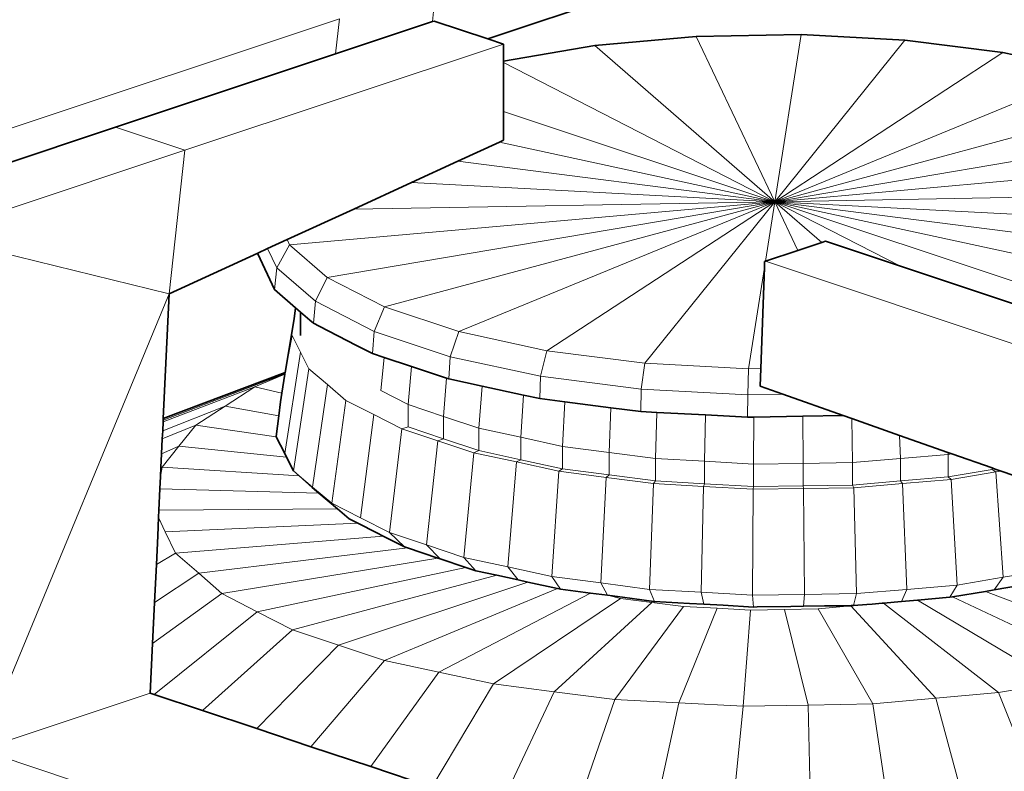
# Model space of a CAD drawing. Header units: inches. Extents: x 0 to 12.9, y 0 to 8.3.
# Tile 31 of 52: x 6.875 to 7.151, y 2.87 to 3.081. Entities that reach past the tile are written whole.
import ezdxf

# ---------------------------------------------------------------- set-up
doc = ezdxf.new("R2010")
doc.units = ezdxf.units.IN
doc.header["$MEASUREMENT"] = 0
doc.layers.add('Default', color=7, linetype='Continuous')

# ---------------------------------------------------------------- blocks, each defined once
blk = doc.blocks.new('MODEL_3')
at = {"lineweight": 0}
for p, q in [((7.00654, 3.07565), (7.1029, 3.10777)), ((7.1029, 3.10777), (7.00654, 3.07565)), ((6.99103, 3.08047), (6.99208, 3.09031)), ((6.99208, 3.09031), (6.99103, 3.08047)), ((6.85072, 3.04319), (6.96496, 3.08127)), ((6.96496, 3.08127), (6.85072, 3.04319)), ((6.96391, 3.07143), (6.96496, 3.08127)), ((6.96496, 3.08127), (6.96391, 3.07143)), ((6.99103, 3.08047), (6.96391, 3.07143)), ((6.96391, 3.07143), (6.99103, 3.08047)), ((6.99156, 3.08065), (6.99103, 3.08047)), ((6.99103, 3.08047), (6.99156, 3.08065)), ((7.00654, 3.07565), (6.99156, 3.08065)), ((6.99156, 3.08065), (7.00654, 3.07565)), ((7.01098, 3.07418), (7.00654, 3.07565)), ((7.00654, 3.07565), (7.01098, 3.07418)), ((7.03656, 3.07378), (7.065, 3.07632)), ((7.065, 3.07632), (7.03656, 3.07378)), ((7.065, 3.07632), (7.09439, 3.07683)), ((7.09439, 3.07683), (7.065, 3.07632)), ((7.08702, 3.02996), (7.065, 3.07632)), ((7.065, 3.07632), (7.08702, 3.02996)), ((7.08702, 3.02996), (7.09439, 3.07683)), ((7.09439, 3.07683), (7.08702, 3.02996)), ((7.09439, 3.07683), (7.12346, 3.07529)), ((7.12346, 3.07529), (7.09439, 3.07683)), ((7.01098, 3.07418), (6.92159, 3.04438)), ((6.92159, 3.04438), (7.01098, 3.07418)), ((7.01098, 3.06943), (7.01098, 3.07418)), ((7.01098, 3.07418), (7.01098, 3.06943)), ((7.01098, 3.06943), (7.03656, 3.07378)), ((7.03656, 3.07378), (7.01098, 3.06943)), ((7.08702, 3.02996), (7.03656, 3.07378)), ((7.03656, 3.07378), (7.08702, 3.02996)), ((7.08702, 3.02996), (7.12346, 3.07529)), ((7.12346, 3.07529), (7.08702, 3.02996)), ((7.12346, 3.07529), (7.15095, 3.07178)), ((7.15095, 3.07178), (7.12346, 3.07529)), ((6.96391, 3.07143), (6.90218, 3.05085)), ((6.90218, 3.05085), (6.96391, 3.07143)), ((7.08702, 3.02996), (7.15095, 3.07178)), ((7.15095, 3.07178), (7.08702, 3.02996)), ((7.15095, 3.07178), (7.1592, 3.06999)), ((7.1592, 3.06999), (7.15095, 3.07178)), ((7.01098, 3.06899), (7.01098, 3.06943)), ((7.01098, 3.06943), (7.01098, 3.06899)), ((7.08702, 3.02996), (7.01098, 3.06899)), ((7.01098, 3.06899), (7.08702, 3.02996)), ((7.01098, 3.05531), (7.01098, 3.06899)), ((7.01098, 3.06899), (7.01098, 3.05531)), ((7.08702, 3.02996), (7.15909, 3.05962)), ((7.15909, 3.05962), (7.08702, 3.02996)), ((7.08702, 3.02996), (7.01098, 3.05531)), ((7.01098, 3.05531), (7.08702, 3.02996)), ((7.01098, 3.0472), (7.01098, 3.05531)), ((7.01098, 3.05531), (7.01098, 3.0472)), ((6.90218, 3.05085), (6.84968, 3.03335)), ((6.84968, 3.03335), (6.90218, 3.05085)), ((6.90218, 3.05085), (6.92159, 3.04438)), ((6.92159, 3.04438), (6.90218, 3.05085)), ((7.08702, 3.02996), (7.15897, 3.04939)), ((7.15897, 3.04939), (7.08702, 3.02996)), ((6.9982, 3.04133), (7.00983, 3.04667)), ((7.00983, 3.04667), (6.9982, 3.04133)), ((7.00983, 3.04667), (7.01098, 3.0472)), ((7.01098, 3.0472), (7.00983, 3.04667)), ((7.08702, 3.02996), (7.00983, 3.04667)), ((7.00983, 3.04667), (7.08702, 3.02996)), ((6.92159, 3.04438), (6.85007, 3.02054)), ((6.85007, 3.02054), (6.92159, 3.04438)), ((6.91725, 3.00412), (6.92159, 3.04438)), ((6.92159, 3.04438), (6.91725, 3.00412)), ((7.08702, 3.02996), (7.15995, 3.04235)), ((7.15995, 3.04235), (7.08702, 3.02996)), ((6.98517, 3.03534), (6.9982, 3.04133)), ((6.9982, 3.04133), (6.98517, 3.03534)), ((7.08702, 3.02996), (6.9982, 3.04133)), ((6.9982, 3.04133), (7.08702, 3.02996)), ((7.08702, 3.02996), (7.17308, 3.03765)), ((7.17308, 3.03765), (7.08702, 3.02996)), ((6.96899, 3.0279), (6.98517, 3.03534)), ((6.98517, 3.03534), (6.96899, 3.0279)), ((7.08702, 3.02996), (6.98517, 3.03534)), ((6.98517, 3.03534), (7.08702, 3.02996)), ((7.08702, 3.02996), (7.18956, 3.03175)), ((7.18956, 3.03175), (7.08702, 3.02996)), ((7.08702, 3.02996), (6.95102, 3.01781)), ((6.95102, 3.01781), (7.08702, 3.02996)), ((7.08702, 3.02996), (6.96157, 3.00866)), ((6.96157, 3.00866), (7.08702, 3.02996)), ((7.08702, 3.02996), (6.96899, 3.0279)), ((6.96899, 3.0279), (7.08702, 3.02996)), ((7.08702, 3.02996), (6.9776, 3.00042)), ((6.9776, 3.00042), (7.08702, 3.02996)), ((7.08702, 3.02996), (6.99841, 2.99349)), ((6.99841, 2.99349), (7.08702, 3.02996)), ((7.08702, 3.02996), (7.0231, 2.98815)), ((7.0231, 2.98815), (7.08702, 3.02996)), ((7.08702, 3.02996), (7.05058, 2.98463)), ((7.05058, 2.98463), (7.08702, 3.02996)), ((7.08702, 3.02996), (7.08439, 3.01323)), ((7.08439, 3.01323), (7.08702, 3.02996)), ((7.21847, 3.01314), (7.08702, 3.02996)), ((7.08702, 3.02996), (7.21319, 3.0233)), ((7.21319, 3.0233), (7.08702, 3.02996)), ((7.08702, 3.02996), (7.09353, 3.01627)), ((7.09353, 3.01627), (7.08702, 3.02996)), ((7.08702, 3.02996), (7.10022, 3.0185)), ((7.10022, 3.0185), (7.08702, 3.02996)), ((7.08702, 3.02996), (7.12228, 3.01187)), ((7.12228, 3.01187), (7.08702, 3.02996)), ((7.08702, 3.02996), (7.18658, 2.99678)), ((7.18658, 2.99678), (7.08702, 3.02996)), ((7.08702, 3.02996), (7.2051, 3.0044)), ((7.08702, 3.02996), (7.21847, 3.01314)), ((7.2051, 3.0044), (7.08702, 3.02996)), ((6.95031, 3.01931), (6.96899, 3.0279)), ((6.96899, 3.0279), (6.95031, 3.01931)), ((6.85007, 3.02054), (6.91725, 3.00412)), ((6.91725, 3.00412), (6.85007, 3.02054)), ((6.95031, 3.01931), (6.94484, 3.0168)), ((6.94739, 3.01142), (6.95102, 3.01781)), ((6.95102, 3.01781), (6.95031, 3.01931)), ((6.96157, 3.00866), (6.95102, 3.01781)), ((6.95102, 3.01781), (6.96157, 3.00866)), ((7.10022, 3.0185), (7.09353, 3.01627)), ((7.09353, 3.01627), (7.10022, 3.0185)), ((7.10129, 3.01886), (7.10022, 3.0185)), ((7.10022, 3.0185), (7.10129, 3.01886)), ((7.12228, 3.01187), (7.10129, 3.01886)), ((7.10129, 3.01886), (7.12228, 3.01187)), ((6.91725, 3.00412), (6.94207, 3.01553)), ((6.94207, 3.01553), (6.91725, 3.00412)), ((6.94205, 3.0153), (6.94207, 3.01553)), ((6.94207, 3.01553), (6.94205, 3.0153)), ((6.94679, 3.0053), (6.94205, 3.0153)), ((6.94205, 3.0153), (6.94679, 3.0053)), ((6.94207, 3.01553), (6.94484, 3.0168)), ((6.94484, 3.0168), (6.94207, 3.01553)), ((6.94484, 3.0168), (6.94739, 3.01142)), ((7.09353, 3.01627), (7.08439, 3.01323)), ((7.08439, 3.01323), (7.09353, 3.01627)), ((7.08417, 3.01315), (7.08411, 3.01145)), ((7.08411, 3.01145), (7.08417, 3.01315)), ((7.08439, 3.01323), (7.08417, 3.01315)), ((7.08417, 3.01315), (7.08439, 3.01323)), ((7.08439, 3.01323), (7.30562, 2.93934)), ((7.30562, 2.93934), (7.08439, 3.01323)), ((7.17606, 2.99394), (7.12228, 3.01187)), ((7.12228, 3.01187), (7.17606, 2.99394)), ((6.94679, 3.0053), (6.94739, 3.01142)), ((6.94739, 3.01142), (6.94679, 3.0053)), ((6.94739, 3.01142), (6.95822, 3.00202)), ((6.95822, 3.00202), (6.94739, 3.01142)), ((7.08411, 3.01145), (7.07965, 2.98309)), ((7.07965, 2.98309), (7.08411, 3.01145)), ((7.08411, 3.01145), (7.08308, 2.98315)), ((7.08308, 2.98315), (7.08411, 3.01145)), ((6.95822, 3.00202), (6.96157, 3.00866)), ((6.96157, 3.00866), (6.95822, 3.00202)), ((6.9776, 3.00042), (6.96157, 3.00866)), ((6.96157, 3.00866), (6.9776, 3.00042)), ((6.86431, 2.87618), (6.91725, 3.00412)), ((6.91725, 3.00412), (6.86431, 2.87618)), ((6.91725, 3.00412), (6.91559, 2.96911)), ((6.91559, 2.96911), (6.91725, 3.00412)), ((6.95269, 3.00019), (6.94679, 3.0053)), ((6.94679, 3.0053), (6.95269, 3.00019)), ((6.95767, 2.99586), (6.95822, 3.00202)), ((6.95822, 3.00202), (6.95767, 2.99586)), ((6.95822, 3.00202), (6.97467, 2.99357)), ((6.97467, 2.99357), (6.95822, 3.00202)), ((6.95269, 3.00019), (6.9523, 2.99708)), ((6.95405, 2.999), (6.95269, 3.00019)), ((6.95664, 2.99676), (6.95405, 2.999)), ((6.97467, 2.99357), (6.9776, 3.00042)), ((6.9776, 3.00042), (6.97467, 2.99357)), ((6.99841, 2.99349), (6.9776, 3.00042)), ((6.9776, 3.00042), (6.99841, 2.99349)), ((6.9523, 2.99708), (6.94977, 2.98203)), ((6.95767, 2.99586), (6.95664, 2.99676)), ((6.95928, 2.99504), (6.95767, 2.99586)), ((6.96454, 2.99233), (6.95928, 2.99504)), ((6.9742, 2.98737), (6.97467, 2.99357)), ((6.97467, 2.99357), (6.9742, 2.98737)), ((6.97467, 2.99357), (6.99605, 2.98644)), ((6.99605, 2.98644), (6.97467, 2.99357)), ((6.99605, 2.98644), (6.99841, 2.99349)), ((6.99841, 2.99349), (6.99605, 2.98644)), ((7.0231, 2.98815), (6.99841, 2.99349)), ((6.99841, 2.99349), (7.0231, 2.98815)), ((6.94977, 2.98203), (6.9517, 2.99238)), ((6.9517, 2.99238), (6.95405, 2.98771)), ((6.9698, 2.98963), (6.96454, 2.99233)), ((6.94966, 2.95928), (6.95405, 2.98771)), ((6.95405, 2.98771), (6.94966, 2.95928)), ((6.95405, 2.98771), (6.9564, 2.98305)), ((6.9742, 2.98737), (6.9698, 2.98963)), ((6.97748, 2.98628), (6.9742, 2.98737)), ((7.02139, 2.98096), (7.0231, 2.98815)), ((7.0231, 2.98815), (7.02139, 2.98096)), ((7.05058, 2.98463), (7.0231, 2.98815)), ((7.0231, 2.98815), (7.05058, 2.98463)), ((6.97656, 2.97695), (6.97748, 2.98628)), ((6.98521, 2.9837), (6.97748, 2.98628)), ((6.97748, 2.98628), (6.98521, 2.9837)), ((6.99566, 2.98022), (6.99605, 2.98644)), ((6.99605, 2.98644), (6.99566, 2.98022)), ((6.99605, 2.98644), (7.02139, 2.98096)), ((7.02139, 2.98096), (6.99605, 2.98644)), ((7.04961, 2.97735), (7.05058, 2.98463)), ((7.05058, 2.98463), (7.04961, 2.97735)), ((7.07965, 2.98309), (7.05058, 2.98463)), ((7.05058, 2.98463), (7.07965, 2.98309)), ((6.94971, 2.98162), (6.91556, 2.96862)), ((6.91556, 2.96862), (6.94971, 2.98162)), ((6.94977, 2.98203), (6.91559, 2.96911)), ((6.91559, 2.96911), (6.94977, 2.98203)), ((6.94969, 2.98152), (6.94126, 2.97805)), ((6.94886, 2.97625), (6.94969, 2.98152)), ((6.94971, 2.98162), (6.94969, 2.98152)), ((6.94969, 2.98152), (6.94971, 2.98162)), ((6.94977, 2.98203), (6.94971, 2.98162)), ((6.94971, 2.98162), (6.94977, 2.98203)), ((6.9521, 2.95446), (6.9564, 2.98305)), ((6.9564, 2.98305), (6.9521, 2.95446)), ((6.9564, 2.98305), (6.9616, 2.97863)), ((6.98425, 2.97304), (6.98521, 2.9837)), ((6.98521, 2.9837), (6.98425, 2.97304)), ((6.99504, 2.98043), (6.98521, 2.9837)), ((6.98521, 2.9837), (6.99504, 2.98043)), ((7.07965, 2.98309), (7.07946, 2.97577)), ((7.08308, 2.98315), (7.07965, 2.98309)), ((7.0829, 2.9782), (7.08308, 2.98315)), ((6.99417, 2.96973), (6.99504, 2.98043)), ((6.99504, 2.98043), (6.99417, 2.96973)), ((6.99566, 2.98022), (6.99504, 2.98043)), ((6.99504, 2.98043), (6.99566, 2.98022)), ((7.00495, 2.97821), (6.99566, 2.98022)), ((6.99566, 2.98022), (7.00495, 2.97821)), ((7.02112, 2.97471), (7.02139, 2.98096)), ((7.02139, 2.98096), (7.02112, 2.97471)), ((7.02139, 2.98096), (7.04961, 2.97735)), ((7.04961, 2.97735), (7.02139, 2.98096)), ((6.94126, 2.97805), (6.91554, 2.96819)), ((6.91554, 2.96819), (6.94126, 2.97805)), ((6.94126, 2.97805), (6.93298, 2.97263)), ((6.93298, 2.97263), (6.94126, 2.97805)), ((6.94126, 2.97805), (6.94886, 2.97625)), ((6.94886, 2.97625), (6.94847, 2.97382)), ((6.94847, 2.97382), (6.94886, 2.97625)), ((6.95747, 2.9499), (6.9616, 2.97863)), ((6.9616, 2.97863), (6.95747, 2.9499)), ((6.9616, 2.97863), (6.96681, 2.97422)), ((6.98425, 2.97304), (6.97656, 2.97695)), ((7.0041, 2.96642), (7.00495, 2.97821)), ((7.00495, 2.97821), (7.0041, 2.96642)), ((7.01657, 2.9757), (7.00495, 2.97821)), ((7.00495, 2.97821), (7.01657, 2.9757)), ((7.04944, 2.97109), (7.04961, 2.97735)), ((7.04961, 2.97735), (7.04944, 2.97109)), ((7.04961, 2.97735), (7.07946, 2.97577)), ((7.07946, 2.97577), (7.04961, 2.97735)), ((7.07946, 2.97577), (7.0893, 2.97594)), ((7.0893, 2.97594), (7.0829, 2.9782)), ((7.0893, 2.97594), (7.10623, 2.96997)), ((7.10623, 2.96997), (7.0893, 2.97594)), ((6.94847, 2.97382), (6.94796, 2.96984)), ((6.94796, 2.96984), (6.94847, 2.97382)), ((6.96284, 2.94533), (6.96681, 2.97422)), ((6.96681, 2.97422), (6.96284, 2.94533)), ((6.96681, 2.97422), (6.97463, 2.97024)), ((7.01583, 2.96386), (7.01657, 2.9757)), ((7.01657, 2.9757), (7.01583, 2.96386)), ((7.02112, 2.97471), (7.01657, 2.9757)), ((7.01657, 2.9757), (7.02112, 2.97471)), ((7.02821, 2.9738), (7.02112, 2.97471)), ((7.02112, 2.97471), (7.02821, 2.9738)), ((7.02756, 2.96129), (7.02821, 2.9738)), ((7.02821, 2.9738), (7.02756, 2.96129)), ((7.04109, 2.97216), (7.02821, 2.9738)), ((7.02821, 2.9738), (7.04109, 2.97216)), ((7.07942, 2.9695), (7.07946, 2.97577)), ((7.07946, 2.97577), (7.07942, 2.9695)), ((6.93298, 2.97263), (6.91542, 2.96566)), ((6.91542, 2.96566), (6.93298, 2.97263)), ((6.93298, 2.97263), (6.92469, 2.96722)), ((6.92469, 2.96722), (6.93298, 2.97263)), ((6.94796, 2.96984), (6.93298, 2.97263)), ((6.93298, 2.97263), (6.94796, 2.96984)), ((6.98425, 2.96674), (6.98425, 2.97304)), ((6.98425, 2.97304), (6.99417, 2.96973)), ((6.99417, 2.96973), (6.98425, 2.97304)), ((7.04059, 2.95959), (7.04109, 2.97216)), ((7.04109, 2.97216), (7.04059, 2.95959)), ((7.04944, 2.97109), (7.04109, 2.97216)), ((7.04109, 2.97216), (7.04944, 2.97109)), ((7.05399, 2.97085), (7.04944, 2.97109)), ((7.04944, 2.97109), (7.05399, 2.97085)), ((7.05361, 2.95789), (7.05399, 2.97085)), ((7.05399, 2.97085), (7.05361, 2.95789)), ((7.06758, 2.97013), (7.05399, 2.97085)), ((7.05399, 2.97085), (7.06758, 2.97013)), ((6.91554, 2.96819), (6.91542, 2.96566)), ((6.91542, 2.96566), (6.91554, 2.96819)), ((6.91556, 2.96862), (6.91554, 2.96819)), ((6.91554, 2.96819), (6.91556, 2.96862)), ((6.91559, 2.96911), (6.91556, 2.96862)), ((6.91556, 2.96862), (6.91559, 2.96911)), ((6.94796, 2.96984), (6.94723, 2.9641)), ((6.94723, 2.9641), (6.94796, 2.96984)), ((6.97092, 2.94122), (6.97463, 2.97024)), ((6.97463, 2.97024), (6.97092, 2.94122)), ((6.97463, 2.97024), (6.98244, 2.96626)), ((6.99417, 2.96973), (6.99417, 2.96343)), ((6.99417, 2.96343), (6.99417, 2.96973)), ((6.99417, 2.96973), (7.0041, 2.96642)), ((7.0041, 2.96642), (6.99417, 2.96973)), ((7.06736, 2.95712), (7.06758, 2.97013)), ((7.06758, 2.97013), (7.06736, 2.95712)), ((7.07942, 2.9695), (7.06758, 2.97013)), ((7.06758, 2.97013), (7.07942, 2.9695)), ((7.08117, 2.96954), (7.07942, 2.9695)), ((7.07942, 2.9695), (7.08117, 2.96954)), ((7.0811, 2.95634), (7.08117, 2.96954)), ((7.08117, 2.96954), (7.0811, 2.95634)), ((7.09488, 2.96977), (7.08117, 2.96954)), ((7.08117, 2.96954), (7.09488, 2.96977)), ((7.10623, 2.96997), (7.09488, 2.96977)), ((7.09488, 2.96977), (7.10623, 2.96997)), ((7.09498, 2.95654), (7.09488, 2.96977)), ((7.09488, 2.96977), (7.09498, 2.95654)), ((7.10623, 2.96997), (7.10861, 2.96914)), ((7.10861, 2.96914), (7.10623, 2.96997)), ((7.10885, 2.95674), (7.10861, 2.96914)), ((7.10861, 2.96914), (7.12203, 2.9644)), ((7.10861, 2.96914), (7.10885, 2.95674)), ((7.12203, 2.9644), (7.10861, 2.96914)), ((6.92469, 2.96722), (6.91532, 2.96338)), ((6.91532, 2.96338), (6.92469, 2.96722)), ((6.91542, 2.96566), (6.91532, 2.96338)), ((6.91532, 2.96338), (6.91542, 2.96566)), ((6.91997, 2.96135), (6.92469, 2.96722)), ((6.92469, 2.96722), (6.91997, 2.96135)), ((6.94728, 2.96401), (6.92469, 2.96722)), ((6.92469, 2.96722), (6.94728, 2.96401)), ((6.979, 2.93711), (6.98244, 2.96626)), ((6.98244, 2.96626), (6.979, 2.93711)), ((6.98244, 2.96626), (6.98425, 2.96674)), ((6.99254, 2.96289), (6.98244, 2.96626)), ((6.98244, 2.96626), (6.99254, 2.96289)), ((6.98425, 2.96674), (6.99417, 2.96343)), ((6.99417, 2.96343), (6.98425, 2.96674)), ((7.0041, 2.96642), (7.0041, 2.96012)), ((7.0041, 2.96012), (7.0041, 2.96642)), ((7.0041, 2.96642), (7.01583, 2.96386)), ((7.01583, 2.96386), (7.0041, 2.96642)), ((6.91532, 2.96338), (6.91512, 2.95925)), ((6.91512, 2.95925), (6.91532, 2.96338)), ((6.94723, 2.9641), (6.94728, 2.96401)), ((6.94728, 2.96401), (6.94723, 2.9641)), ((6.94728, 2.96401), (6.94966, 2.95928)), ((6.94966, 2.95928), (6.94728, 2.96401)), ((6.99254, 2.96289), (6.98943, 2.93364)), ((6.98943, 2.93364), (6.99254, 2.96289)), ((6.99417, 2.96343), (6.99254, 2.96289)), ((6.99254, 2.96289), (6.99417, 2.96343)), ((7.00265, 2.95952), (6.99254, 2.96289)), ((6.99254, 2.96289), (7.00265, 2.95952)), ((6.99417, 2.96343), (7.0041, 2.96012)), ((7.0041, 2.96012), (6.99417, 2.96343)), ((7.01583, 2.96386), (7.01583, 2.95756)), ((7.01583, 2.95756), (7.01583, 2.96386)), ((7.01583, 2.96386), (7.02756, 2.96129)), ((7.02756, 2.96129), (7.01583, 2.96386)), ((7.12224, 2.95789), (7.12203, 2.9644)), ((7.12203, 2.9644), (7.1356, 2.95962)), ((7.12203, 2.9644), (7.12224, 2.95789)), ((7.1356, 2.95962), (7.12203, 2.9644)), ((6.91997, 2.96135), (6.91512, 2.95925)), ((6.91524, 2.95548), (6.91997, 2.96135)), ((6.95017, 2.95827), (6.91997, 2.96135)), ((6.91997, 2.96135), (6.95017, 2.95827)), ((6.99987, 2.93016), (7.00265, 2.95952)), ((7.00265, 2.95952), (6.99987, 2.93016)), ((7.0041, 2.96012), (7.00265, 2.95952)), ((7.00265, 2.95952), (7.0041, 2.96012)), ((7.01459, 2.95692), (7.00265, 2.95952)), ((7.00265, 2.95952), (7.01459, 2.95692)), ((7.01583, 2.95756), (7.0041, 2.96012)), ((7.0041, 2.96012), (7.01583, 2.95756)), ((7.02756, 2.96129), (7.02756, 2.955)), ((7.02756, 2.955), (7.02756, 2.96129)), ((7.02756, 2.96129), (7.04059, 2.95959)), ((7.04059, 2.95959), (7.02756, 2.96129)), ((7.04059, 2.95959), (7.04059, 2.95329)), ((7.04059, 2.95329), (7.04059, 2.95959)), ((7.04059, 2.95959), (7.05361, 2.95789)), ((7.05361, 2.95789), (7.04059, 2.95959)), ((7.1356, 2.95962), (7.13563, 2.95904)), ((7.13672, 2.95923), (7.1356, 2.95962)), ((6.91512, 2.95925), (6.91493, 2.95534)), ((6.94966, 2.95928), (6.95017, 2.95827)), ((6.95017, 2.95827), (6.94966, 2.95928)), ((6.95017, 2.95827), (6.9521, 2.95446)), ((6.9521, 2.95446), (6.95017, 2.95827)), ((7.0122, 2.92746), (7.01459, 2.95692)), ((7.01459, 2.95692), (7.0122, 2.92746)), ((7.01459, 2.95692), (7.01583, 2.95756)), ((7.01583, 2.95756), (7.01459, 2.95692)), ((7.02653, 2.95431), (7.01459, 2.95692)), ((7.01459, 2.95692), (7.02653, 2.95431)), ((7.02756, 2.955), (7.01583, 2.95756)), ((7.01583, 2.95756), (7.02756, 2.955)), ((7.05361, 2.95789), (7.05361, 2.95159)), ((7.05361, 2.95159), (7.05361, 2.95789)), ((7.05361, 2.95789), (7.06736, 2.95712)), ((7.06736, 2.95712), (7.05361, 2.95789)), ((7.06736, 2.95712), (7.06736, 2.95082)), ((7.06736, 2.95082), (7.06736, 2.95712)), ((7.06736, 2.95712), (7.0811, 2.95634)), ((7.0811, 2.95634), (7.06736, 2.95712)), ((7.09498, 2.95654), (7.10885, 2.95674)), ((7.10885, 2.95674), (7.09498, 2.95654)), ((7.10885, 2.95674), (7.12224, 2.95789)), ((7.12224, 2.95789), (7.10885, 2.95674)), ((7.10885, 2.95674), (7.10885, 2.95044)), ((7.10885, 2.95044), (7.10885, 2.95674)), ((7.12224, 2.95789), (7.13563, 2.95904)), ((7.13563, 2.95904), (7.12224, 2.95789)), ((7.12224, 2.95789), (7.12224, 2.95159)), ((7.12224, 2.95159), (7.12224, 2.95789)), ((7.13563, 2.95904), (7.13672, 2.95923)), ((7.13563, 2.95904), (7.13563, 2.95275)), ((7.13563, 2.95275), (7.13563, 2.95904)), ((7.13672, 2.95923), (7.14795, 2.95527)), ((7.14795, 2.95527), (7.13672, 2.95923)), ((6.91481, 2.95281), (6.91524, 2.95548)), ((6.91493, 2.95534), (6.91481, 2.95281)), ((6.95371, 2.95302), (6.91524, 2.95548)), ((6.91524, 2.95548), (6.95371, 2.95302)), ((6.9521, 2.95446), (6.95371, 2.95302)), ((6.95371, 2.95302), (6.9521, 2.95446)), ((7.02454, 2.92477), (7.02653, 2.95431)), ((7.02653, 2.95431), (7.02454, 2.92477)), ((7.02653, 2.95431), (7.02756, 2.955)), ((7.02756, 2.955), (7.02653, 2.95431)), ((7.03978, 2.95257), (7.02653, 2.95431)), ((7.02653, 2.95431), (7.03978, 2.95257)), ((7.04059, 2.95329), (7.02756, 2.955)), ((7.02756, 2.955), (7.04059, 2.95329)), ((7.0811, 2.95634), (7.09498, 2.95654)), ((7.09498, 2.95654), (7.0811, 2.95634)), ((7.0811, 2.95634), (7.0811, 2.95005)), ((7.0811, 2.95005), (7.0811, 2.95634)), ((7.09498, 2.95654), (7.09498, 2.95024)), ((7.09498, 2.95024), (7.09498, 2.95654)), ((7.14795, 2.95481), (7.13563, 2.95275)), ((7.13563, 2.95275), (7.14795, 2.95481)), ((7.14902, 2.95412), (7.13648, 2.95202)), ((7.13648, 2.95202), (7.14902, 2.95412)), ((7.14795, 2.95527), (7.14795, 2.95481)), ((7.14884, 2.95495), (7.14795, 2.95527)), ((7.14795, 2.95481), (7.14902, 2.95412)), ((7.15051, 2.95437), (7.14884, 2.95495)), ((7.14902, 2.95412), (7.15051, 2.95437)), ((7.15107, 2.92457), (7.14902, 2.95412)), ((7.14902, 2.95412), (7.15107, 2.92457)), ((7.15051, 2.95437), (7.16204, 2.9503)), ((7.16204, 2.9503), (7.15051, 2.95437)), ((6.91481, 2.95281), (6.91465, 2.9494)), ((6.91465, 2.9494), (6.91481, 2.95281)), ((6.95371, 2.95302), (6.95734, 2.94977)), ((6.95747, 2.9499), (6.95371, 2.95302)), ((7.03822, 2.92298), (7.03978, 2.95257)), ((7.03978, 2.95257), (7.03822, 2.92298)), ((7.03978, 2.95257), (7.04059, 2.95329)), ((7.04059, 2.95329), (7.03978, 2.95257)), ((7.05303, 2.95084), (7.03978, 2.95257)), ((7.03978, 2.95257), (7.05303, 2.95084)), ((7.05361, 2.95159), (7.04059, 2.95329)), ((7.04059, 2.95329), (7.05361, 2.95159)), ((7.05303, 2.95084), (7.05361, 2.95159)), ((7.05361, 2.95159), (7.05303, 2.95084)), ((7.06736, 2.95082), (7.05361, 2.95159)), ((7.05361, 2.95159), (7.06736, 2.95082)), ((7.12224, 2.95159), (7.10885, 2.95044)), ((7.10885, 2.95044), (7.12224, 2.95159)), ((7.13563, 2.95275), (7.12224, 2.95159)), ((7.12224, 2.95159), (7.13563, 2.95275)), ((7.12286, 2.95085), (7.12224, 2.95159)), ((7.12224, 2.95159), (7.12286, 2.95085)), ((7.13648, 2.95202), (7.12286, 2.95085)), ((7.12286, 2.95085), (7.13648, 2.95202)), ((7.13648, 2.95202), (7.13563, 2.95275)), ((7.13563, 2.95275), (7.13648, 2.95202)), ((7.13813, 2.9224), (7.13648, 2.95202)), ((7.13648, 2.95202), (7.13813, 2.9224)), ((6.91465, 2.9494), (6.91437, 2.94336)), ((6.91437, 2.94336), (6.91465, 2.9494)), ((6.95921, 2.94818), (6.91465, 2.9494)), ((6.91465, 2.9494), (6.95921, 2.94818)), ((6.95734, 2.94977), (6.95921, 2.94818)), ((6.96284, 2.94533), (6.95747, 2.9499)), ((7.05192, 2.92119), (7.05303, 2.95084)), ((7.05303, 2.95084), (7.05192, 2.92119)), ((7.06702, 2.95006), (7.05303, 2.95084)), ((7.05303, 2.95084), (7.06702, 2.95006)), ((7.06637, 2.92038), (7.06702, 2.95006)), ((7.06702, 2.95006), (7.06637, 2.92038)), ((7.06702, 2.95006), (7.06736, 2.95082)), ((7.06736, 2.95082), (7.06702, 2.95006)), ((7.08101, 2.94927), (7.06702, 2.95006)), ((7.06702, 2.95006), (7.08101, 2.94927)), ((7.0811, 2.95005), (7.06736, 2.95082)), ((7.06736, 2.95082), (7.0811, 2.95005)), ((7.08082, 2.91957), (7.08101, 2.94927)), ((7.08101, 2.94927), (7.08082, 2.91957)), ((7.08101, 2.94927), (7.0811, 2.95005)), ((7.0811, 2.95005), (7.08101, 2.94927)), ((7.09512, 2.94947), (7.08101, 2.94927)), ((7.08101, 2.94927), (7.09512, 2.94947)), ((7.09498, 2.95024), (7.0811, 2.95005)), ((7.0811, 2.95005), (7.09498, 2.95024)), ((7.10885, 2.95044), (7.09498, 2.95024)), ((7.09498, 2.95024), (7.10885, 2.95044)), ((7.09512, 2.94947), (7.09498, 2.95024)), ((7.09498, 2.95024), (7.09512, 2.94947)), ((7.10924, 2.94967), (7.09512, 2.94947)), ((7.09512, 2.94947), (7.10924, 2.94967)), ((7.0954, 2.91977), (7.09512, 2.94947)), ((7.09512, 2.94947), (7.0954, 2.91977)), ((7.10924, 2.94967), (7.10885, 2.95044)), ((7.10885, 2.95044), (7.10924, 2.94967)), ((7.12286, 2.95085), (7.10924, 2.94967)), ((7.10924, 2.94967), (7.12286, 2.95085)), ((7.10998, 2.91998), (7.10924, 2.94967)), ((7.10924, 2.94967), (7.10998, 2.91998)), ((7.12405, 2.92119), (7.12286, 2.95085)), ((7.12286, 2.95085), (7.12405, 2.92119)), ((6.95921, 2.94818), (6.96439, 2.94379)), ((6.91437, 2.94336), (6.91427, 2.94131)), ((6.91427, 2.94131), (6.91437, 2.94336)), ((6.96439, 2.94379), (6.91437, 2.94336)), ((6.91437, 2.94336), (6.96439, 2.94379)), ((6.97092, 2.94122), (6.96284, 2.94533)), ((6.96439, 2.94379), (6.96767, 2.941)), ((6.91427, 2.94131), (6.91403, 2.93617)), ((6.91615, 2.93735), (6.91427, 2.94131)), ((6.96767, 2.941), (6.97009, 2.93977)), ((6.979, 2.93711), (6.97092, 2.94122)), ((6.97009, 2.93977), (6.91615, 2.93735)), ((6.91615, 2.93735), (6.97009, 2.93977)), ((6.91898, 2.93135), (6.91615, 2.93735)), ((6.97009, 2.93977), (6.97544, 2.93705)), ((6.91403, 2.93617), (6.91364, 2.92813)), ((6.97721, 2.93614), (6.91898, 2.93135)), ((6.91898, 2.93135), (6.97721, 2.93614)), ((6.97544, 2.93705), (6.97721, 2.93614)), ((6.97721, 2.93614), (6.9832, 2.9331)), ((6.98943, 2.93364), (6.979, 2.93711)), ((6.979, 2.93711), (6.98943, 2.93364)), ((6.9832, 2.9331), (6.979, 2.93711)), ((6.98405, 2.93281), (6.92551, 2.92568)), ((6.92551, 2.92568), (6.98405, 2.93281)), ((6.9832, 2.9331), (6.98405, 2.93281)), ((6.98405, 2.93281), (6.9832, 2.9331)), ((6.98405, 2.93281), (6.99254, 2.92998)), ((6.99254, 2.92998), (6.98405, 2.93281)), ((6.99987, 2.93016), (6.98943, 2.93364)), ((6.98943, 2.93364), (6.99987, 2.93016)), ((6.99322, 2.92976), (6.98943, 2.93364)), ((6.98943, 2.93364), (6.99322, 2.92976)), ((6.91364, 2.92813), (6.91898, 2.93135)), ((6.92551, 2.92568), (6.91898, 2.93135)), ((6.91898, 2.93135), (6.92551, 2.92568)), ((6.99254, 2.92998), (6.93202, 2.92002)), ((6.93202, 2.92002), (6.99254, 2.92998)), ((6.99254, 2.92998), (6.99322, 2.92976)), ((6.99322, 2.92976), (6.99254, 2.92998)), ((6.99322, 2.92976), (7.00042, 2.92736)), ((7.00042, 2.92736), (6.99322, 2.92976)), ((7.0122, 2.92746), (6.99987, 2.93016)), ((6.99987, 2.93016), (7.0122, 2.92746)), ((7.00325, 2.92641), (6.99987, 2.93016)), ((6.99987, 2.93016), (7.00325, 2.92641)), ((6.91364, 2.92813), (6.91314, 2.91752)), ((6.91314, 2.91752), (6.91364, 2.92813)), ((7.00042, 2.92736), (6.94193, 2.91492)), ((6.94193, 2.91492), (7.00042, 2.92736)), ((7.00042, 2.92736), (7.00325, 2.92641)), ((7.00325, 2.92641), (7.00042, 2.92736)), ((7.00325, 2.92641), (7.00906, 2.92514)), ((7.00906, 2.92514), (7.00325, 2.92641)), ((7.02454, 2.92477), (7.0122, 2.92746)), ((7.0122, 2.92746), (7.02454, 2.92477)), ((7.0151, 2.92382), (7.0122, 2.92746)), ((7.0122, 2.92746), (7.0151, 2.92382)), ((7.16402, 2.92674), (7.15107, 2.92457)), ((7.15107, 2.92457), (7.16402, 2.92674)), ((6.92551, 2.92568), (6.91314, 2.91752)), ((6.91314, 2.91752), (6.92551, 2.92568)), ((6.93202, 2.92002), (6.92551, 2.92568)), ((6.92551, 2.92568), (6.93202, 2.92002)), ((7.00906, 2.92514), (6.95186, 2.90983)), ((6.95186, 2.90983), (7.00906, 2.92514)), ((7.00906, 2.92514), (7.0151, 2.92382)), ((7.0151, 2.92382), (7.00906, 2.92514)), ((7.0151, 2.92382), (7.0178, 2.92323)), ((7.0178, 2.92323), (7.0151, 2.92382)), ((7.03822, 2.92298), (7.02454, 2.92477)), ((7.02454, 2.92477), (7.03822, 2.92298)), ((7.02695, 2.92124), (7.02454, 2.92477)), ((7.02454, 2.92477), (7.02695, 2.92124)), ((7.15107, 2.92457), (7.13813, 2.9224)), ((7.13813, 2.9224), (7.15107, 2.92457)), ((7.14857, 2.92104), (7.15107, 2.92457)), ((7.15107, 2.92457), (7.14857, 2.92104)), ((7.0178, 2.92323), (6.96473, 2.90554)), ((6.96473, 2.90554), (7.0178, 2.92323)), ((7.02616, 2.92141), (6.97761, 2.90125)), ((6.97761, 2.90125), (7.02616, 2.92141)), ((7.0178, 2.92323), (7.02616, 2.92141)), ((7.02616, 2.92141), (7.0178, 2.92323)), ((7.02616, 2.92141), (7.02695, 2.92124)), ((7.02695, 2.92124), (7.02616, 2.92141)), ((7.02695, 2.92124), (7.03534, 2.92014)), ((7.03534, 2.92014), (7.02695, 2.92124)), ((7.05192, 2.92119), (7.03822, 2.92298)), ((7.03822, 2.92298), (7.05192, 2.92119)), ((7.04012, 2.91952), (7.03822, 2.92298)), ((7.03822, 2.92298), (7.04012, 2.91952)), ((7.06637, 2.92038), (7.05192, 2.92119)), ((7.05192, 2.92119), (7.06637, 2.92038)), ((7.05327, 2.91779), (7.05192, 2.92119)), ((7.05192, 2.92119), (7.05327, 2.91779)), ((7.12405, 2.92119), (7.10998, 2.91998)), ((7.10998, 2.91998), (7.12405, 2.92119)), ((7.12261, 2.9178), (7.12405, 2.92119)), ((7.12405, 2.92119), (7.12261, 2.9178)), ((7.13813, 2.9224), (7.12405, 2.92119)), ((7.12405, 2.92119), (7.13813, 2.9224)), ((7.13613, 2.91896), (7.13813, 2.9224)), ((7.13813, 2.9224), (7.13613, 2.91896)), ((7.14607, 2.92062), (7.14857, 2.92104)), ((7.14857, 2.92104), (7.14607, 2.92062)), ((7.14857, 2.92104), (7.15569, 2.92223)), ((7.15569, 2.92223), (7.14857, 2.92104)), ((6.93202, 2.92002), (6.91259, 2.90597)), ((6.91259, 2.90597), (6.93202, 2.92002)), ((6.94193, 2.91492), (6.93202, 2.92002)), ((6.93202, 2.92002), (6.94193, 2.91492)), ((7.03534, 2.92014), (6.99288, 2.89794)), ((6.99288, 2.89794), (7.03534, 2.92014)), ((7.04375, 2.91865), (7.00815, 2.89464)), ((7.00815, 2.89464), (7.04375, 2.91865)), ((7.03534, 2.92014), (7.04012, 2.91952)), ((7.04012, 2.91952), (7.03534, 2.92014)), ((7.04012, 2.91952), (7.04375, 2.91865)), ((7.04432, 2.91896), (7.04012, 2.91952)), ((7.04375, 2.91865), (7.05261, 2.91752)), ((7.05316, 2.91781), (7.04432, 2.91896)), ((7.08082, 2.91957), (7.06637, 2.92038)), ((7.06637, 2.92038), (7.08082, 2.91957)), ((7.06717, 2.91701), (7.06637, 2.92038)), ((7.06637, 2.92038), (7.06717, 2.91701)), ((7.0954, 2.91977), (7.08082, 2.91957)), ((7.08082, 2.91957), (7.0954, 2.91977)), ((7.08105, 2.91623), (7.08082, 2.91957)), ((7.08082, 2.91957), (7.08105, 2.91623)), ((7.09507, 2.91643), (7.0954, 2.91977)), ((7.0954, 2.91977), (7.09507, 2.91643)), ((7.10998, 2.91998), (7.0954, 2.91977)), ((7.0954, 2.91977), (7.10998, 2.91998)), ((7.10908, 2.91663), (7.10998, 2.91998)), ((7.10998, 2.91998), (7.10908, 2.91663)), ((7.12261, 2.9178), (7.12704, 2.91818)), ((7.12704, 2.91818), (7.12261, 2.9178)), ((7.12704, 2.91818), (7.13613, 2.91896)), ((7.13613, 2.91896), (7.12704, 2.91818)), ((7.12704, 2.91818), (7.166, 2.89496)), ((7.166, 2.89496), (7.12704, 2.91818)), ((7.13613, 2.91896), (7.1369, 2.91909)), ((7.1369, 2.91909), (7.13613, 2.91896)), ((7.1369, 2.91909), (7.14607, 2.92062)), ((7.14607, 2.92062), (7.1369, 2.91909)), ((7.1369, 2.91909), (7.18224, 2.89772)), ((7.18224, 2.89772), (7.1369, 2.91909)), ((7.14607, 2.92062), (7.19641, 2.90154)), ((7.19641, 2.90154), (7.14607, 2.92062)), ((6.91314, 2.91752), (6.91259, 2.90597)), ((6.91259, 2.90597), (6.91314, 2.91752)), ((7.05261, 2.91752), (7.02516, 2.89247)), ((7.02516, 2.89247), (7.05261, 2.91752)), ((7.06148, 2.91638), (7.04217, 2.89029)), ((7.04217, 2.89029), (7.06148, 2.91638)), ((7.05261, 2.91752), (7.06148, 2.91638)), ((7.05327, 2.91779), (7.05316, 2.91781)), ((7.06317, 2.91724), (7.05327, 2.91779)), ((7.07086, 2.91589), (7.06017, 2.88935)), ((7.06017, 2.88935), (7.07086, 2.91589)), ((7.06148, 2.91638), (7.07086, 2.91589)), ((7.06717, 2.91701), (7.06317, 2.91724)), ((7.07255, 2.91671), (7.06717, 2.91701)), ((7.07086, 2.91589), (7.08024, 2.91539)), ((7.08105, 2.91623), (7.07255, 2.91671)), ((7.08024, 2.91539), (7.07816, 2.8884)), ((7.07816, 2.8884), (7.08024, 2.91539)), ((7.08024, 2.91539), (7.08972, 2.91556)), ((7.08207, 2.91625), (7.08105, 2.91623)), ((7.09154, 2.91638), (7.08207, 2.91625)), ((7.08972, 2.91556), (7.09922, 2.91573)), ((7.08972, 2.91556), (7.09635, 2.88872)), ((7.09635, 2.88872), (7.08972, 2.91556)), ((7.09507, 2.91643), (7.09154, 2.91638)), ((7.10101, 2.91652), (7.09507, 2.91643)), ((7.09922, 2.91573), (7.10835, 2.91653)), ((7.09922, 2.91573), (7.11455, 2.88905)), ((7.11455, 2.88905), (7.09922, 2.91573)), ((7.10835, 2.91653), (7.10101, 2.91652)), ((7.10835, 2.91653), (7.10856, 2.91662)), ((7.10856, 2.91662), (7.10835, 2.91653)), ((7.10835, 2.91653), (7.13216, 2.89062)), ((7.13216, 2.89062), (7.10835, 2.91653)), ((7.10856, 2.91662), (7.10908, 2.91663)), ((7.10908, 2.91663), (7.10856, 2.91662)), ((7.10908, 2.91663), (7.11288, 2.91694)), ((7.11288, 2.91694), (7.10908, 2.91663)), ((7.11288, 2.91694), (7.11435, 2.91707)), ((7.11435, 2.91707), (7.11288, 2.91694)), ((7.11435, 2.91707), (7.11712, 2.91732)), ((7.11712, 2.91732), (7.11435, 2.91707)), ((7.11712, 2.91732), (7.11752, 2.91735)), ((7.11752, 2.91735), (7.11712, 2.91732)), ((7.11752, 2.91735), (7.12261, 2.9178)), ((7.12261, 2.9178), (7.11752, 2.91735)), ((7.11752, 2.91735), (7.14976, 2.8922)), ((7.14976, 2.8922), (7.11752, 2.91735)), ((6.94193, 2.91492), (6.91304, 2.89168)), ((6.91304, 2.89168), (6.94193, 2.91492)), ((6.95186, 2.90983), (6.94193, 2.91492)), ((6.94193, 2.91492), (6.95186, 2.90983)), ((6.95186, 2.90983), (6.92659, 2.88716)), ((6.92659, 2.88716), (6.95186, 2.90983)), ((6.96473, 2.90554), (6.95186, 2.90983)), ((6.95186, 2.90983), (6.96473, 2.90554)), ((6.91259, 2.90597), (6.91193, 2.89205)), ((6.91193, 2.89205), (6.91259, 2.90597)), ((6.96473, 2.90554), (6.94178, 2.8821)), ((6.94178, 2.8821), (6.96473, 2.90554)), ((6.97761, 2.90125), (6.96473, 2.90554)), ((6.96473, 2.90554), (6.97761, 2.90125)), ((6.97761, 2.90125), (6.95697, 2.87704)), ((6.95697, 2.87704), (6.97761, 2.90125)), ((6.99288, 2.89794), (6.97761, 2.90125)), ((6.97761, 2.90125), (6.99288, 2.89794)), ((6.99288, 2.89794), (6.97376, 2.87144)), ((6.97376, 2.87144), (6.99288, 2.89794)), ((7.00815, 2.89464), (6.99288, 2.89794)), ((6.99288, 2.89794), (7.00815, 2.89464)), ((7.00815, 2.89464), (6.99091, 2.86572)), ((6.99091, 2.86572), (7.00815, 2.89464)), ((7.02516, 2.89247), (7.00815, 2.89464)), ((7.00815, 2.89464), (7.02516, 2.89247)), ((7.166, 2.89496), (7.14976, 2.8922)), ((7.14976, 2.8922), (7.166, 2.89496)), ((6.86431, 2.87618), (6.91193, 2.89205)), ((6.91193, 2.89205), (6.86431, 2.87618)), ((6.91193, 2.89205), (6.91304, 2.89168)), ((6.91304, 2.89168), (6.91193, 2.89205)), ((6.91304, 2.89168), (6.92659, 2.88716)), ((6.92659, 2.88716), (6.91304, 2.89168)), ((7.02516, 2.89247), (7.00969, 2.85947)), ((7.00969, 2.85947), (7.02516, 2.89247)), ((7.04217, 2.89029), (7.02516, 2.89247)), ((7.02516, 2.89247), (7.04217, 2.89029)), ((7.13216, 2.89062), (7.11455, 2.88905)), ((7.11455, 2.88905), (7.13216, 2.89062)), ((7.14976, 2.8922), (7.13216, 2.89062)), ((7.13216, 2.89062), (7.14976, 2.8922)), ((7.13216, 2.89062), (7.14929, 2.8275)), ((7.14929, 2.8275), (7.13216, 2.89062)), ((7.14976, 2.8922), (7.17452, 2.82975)), ((7.17452, 2.82975), (7.14976, 2.8922)), ((7.04217, 2.89029), (7.02927, 2.85294)), ((7.02927, 2.85294), (7.04217, 2.89029)), ((7.06017, 2.88935), (7.04217, 2.89029)), ((7.04217, 2.89029), (7.06017, 2.88935)), ((7.06017, 2.88935), (7.05057, 2.84584)), ((7.05057, 2.84584), (7.06017, 2.88935)), ((7.07816, 2.8884), (7.06017, 2.88935)), ((7.06017, 2.88935), (7.07816, 2.8884)), ((7.07816, 2.8884), (7.07327, 2.83827)), ((7.07327, 2.83827), (7.07816, 2.8884)), ((7.09635, 2.88872), (7.07816, 2.8884)), ((7.07816, 2.8884), (7.09635, 2.88872)), ((7.11455, 2.88905), (7.09635, 2.88872)), ((7.09635, 2.88872), (7.11455, 2.88905)), ((7.09635, 2.88872), (7.09785, 2.83008)), ((7.09785, 2.83008), (7.09635, 2.88872)), ((7.11455, 2.88905), (7.12407, 2.82524)), ((7.12407, 2.82524), (7.11455, 2.88905)), ((6.92659, 2.88716), (6.94178, 2.8821)), ((6.94178, 2.8821), (6.92659, 2.88716)), ((6.94178, 2.8821), (6.95697, 2.87704)), ((6.95697, 2.87704), (6.94178, 2.8821)), ((6.95697, 2.87704), (6.97376, 2.87144)), ((6.97376, 2.87144), (6.95697, 2.87704)), ((6.92385, 2.85633), (6.86431, 2.87618)), ((6.86431, 2.87618), (6.92385, 2.85633)), ((6.97376, 2.87144), (6.99091, 2.86572)), ((6.99091, 2.86572), (6.97376, 2.87144))]:
    blk.add_line(p, q, dxfattribs=at).dxf.unprotected_set("ltscale", 0)
at = {"lineweight": 35}
for p, q in [((7.00654, 3.07565), (7.1029, 3.10777)), ((6.96391, 3.07143), (6.99103, 3.08047)), ((6.99103, 3.08047), (6.99156, 3.08065)), ((6.99156, 3.08065), (7.00654, 3.07565)), ((7.00654, 3.07565), (7.01098, 3.07418)), ((7.03656, 3.07378), (7.065, 3.07632)), ((7.065, 3.07632), (7.09439, 3.07683)), ((7.09439, 3.07683), (7.12346, 3.07529)), ((7.01098, 3.06943), (7.01098, 3.07418)), ((7.01098, 3.06943), (7.03656, 3.07378)), ((7.12346, 3.07529), (7.15095, 3.07178)), ((6.90218, 3.05085), (6.96391, 3.07143)), ((7.15095, 3.07178), (7.1592, 3.06999)), ((7.01098, 3.06899), (7.01098, 3.06943)), ((7.01098, 3.05531), (7.01098, 3.06899)), ((7.01098, 3.0472), (7.01098, 3.05531)), ((6.84968, 3.03335), (6.90218, 3.05085)), ((6.9982, 3.04133), (7.00983, 3.04667)), ((7.00983, 3.04667), (7.01098, 3.0472)), ((6.98517, 3.03534), (6.9982, 3.04133)), ((6.96899, 3.0279), (6.98517, 3.03534)), ((6.95031, 3.01931), (6.96899, 3.0279)), ((6.94484, 3.0168), (6.95031, 3.01931)), ((7.09353, 3.01627), (7.10022, 3.0185)), ((7.10022, 3.0185), (7.10129, 3.01886)), ((7.10129, 3.01886), (7.12228, 3.01187)), ((6.91725, 3.00412), (6.94207, 3.01553)), ((6.94205, 3.0153), (6.94207, 3.01553)), ((6.94205, 3.0153), (6.94679, 3.0053)), ((6.94207, 3.01553), (6.94484, 3.0168)), ((7.08439, 3.01323), (7.09353, 3.01627)), ((7.08411, 3.01145), (7.08417, 3.01315)), ((7.08439, 3.01323), (7.08417, 3.01315)), ((7.12228, 3.01187), (7.17606, 2.99394)), ((7.08308, 2.98315), (7.08411, 3.01145)), ((6.91725, 3.00412), (6.91559, 2.96911)), ((6.94679, 3.0053), (6.95269, 3.00019)), ((6.9523, 2.99708), (6.95269, 3.00019)), ((6.95269, 3.00019), (6.95405, 2.999)), ((6.95402, 2.99871), (6.95405, 2.999)), ((6.95402, 2.99705), (6.95402, 2.99871)), ((6.95405, 2.999), (6.95664, 2.99676)), ((6.94977, 2.98203), (6.9523, 2.99708)), ((6.95402, 2.99241), (6.95402, 2.99705)), ((6.95664, 2.99676), (6.95767, 2.99586)), ((6.95767, 2.99586), (6.95928, 2.99504)), ((6.95928, 2.99504), (6.96454, 2.99233)), ((6.96454, 2.99233), (6.9698, 2.98963)), ((6.9698, 2.98963), (6.9742, 2.98737)), ((6.9742, 2.98737), (6.97748, 2.98628)), ((6.97748, 2.98628), (6.98521, 2.9837)), ((6.94977, 2.98203), (6.91559, 2.96911)), ((6.94886, 2.97625), (6.94969, 2.98152)), ((6.94969, 2.98152), (6.94971, 2.98162)), ((6.94971, 2.98162), (6.94977, 2.98203)), ((6.98521, 2.9837), (6.99504, 2.98043)), ((7.0829, 2.9782), (7.08308, 2.98315)), ((6.99504, 2.98043), (6.99566, 2.98022)), ((6.99566, 2.98022), (7.00495, 2.97821)), ((6.94847, 2.97382), (6.94886, 2.97625)), ((7.00495, 2.97821), (7.01657, 2.9757)), ((7.0829, 2.9782), (7.0893, 2.97594)), ((7.0893, 2.97594), (7.10623, 2.96997)), ((6.94796, 2.96984), (6.94847, 2.97382)), ((7.01657, 2.9757), (7.02112, 2.97471)), ((7.02112, 2.97471), (7.02821, 2.9738)), ((7.02821, 2.9738), (7.04109, 2.97216)), ((7.04109, 2.97216), (7.04944, 2.97109)), ((7.04944, 2.97109), (7.05399, 2.97085)), ((7.05399, 2.97085), (7.06758, 2.97013)), ((6.91554, 2.96819), (6.91542, 2.96566)), ((6.91556, 2.96862), (6.91554, 2.96819)), ((6.91559, 2.96911), (6.91556, 2.96862)), ((6.94723, 2.9641), (6.94796, 2.96984)), ((7.06758, 2.97013), (7.07942, 2.9695)), ((7.07942, 2.9695), (7.08117, 2.96954)), ((7.08117, 2.96954), (7.09488, 2.96977)), ((7.09488, 2.96977), (7.10623, 2.96997)), ((7.10623, 2.96997), (7.10861, 2.96914)), ((7.10861, 2.96914), (7.12203, 2.9644)), ((6.91542, 2.96566), (6.91532, 2.96338)), ((6.91532, 2.96338), (6.91512, 2.95925)), ((6.94728, 2.96401), (6.94723, 2.9641)), ((6.94966, 2.95928), (6.94728, 2.96401)), ((7.12203, 2.9644), (7.1356, 2.95962)), ((7.1356, 2.95962), (7.13672, 2.95923)), ((6.91512, 2.95925), (6.91493, 2.95534)), ((6.95017, 2.95827), (6.94966, 2.95928)), ((6.9521, 2.95446), (6.95017, 2.95827)), ((7.13672, 2.95923), (7.14795, 2.95527)), ((6.91493, 2.95534), (6.91481, 2.95281)), ((6.95371, 2.95302), (6.9521, 2.95446)), ((7.14795, 2.95527), (7.14884, 2.95495)), ((7.14884, 2.95495), (7.15051, 2.95437)), ((7.15051, 2.95437), (7.16204, 2.9503)), ((6.91481, 2.95281), (6.91465, 2.9494)), ((6.95734, 2.94977), (6.95371, 2.95302)), ((6.91465, 2.9494), (6.91437, 2.94336)), ((6.95734, 2.94977), (6.95921, 2.94818)), ((6.96439, 2.94379), (6.95921, 2.94818)), ((6.91437, 2.94336), (6.91427, 2.94131)), ((6.96439, 2.94379), (6.96767, 2.941)), ((6.91427, 2.94131), (6.91403, 2.93617)), ((6.96767, 2.941), (6.97009, 2.93977)), ((6.97009, 2.93977), (6.97544, 2.93705)), ((6.91403, 2.93617), (6.91364, 2.92813)), ((6.97544, 2.93705), (6.97721, 2.93614)), ((6.97721, 2.93614), (6.9832, 2.9331)), ((6.9832, 2.9331), (6.98405, 2.93281)), ((6.98405, 2.93281), (6.99254, 2.92998)), ((6.99254, 2.92998), (6.99322, 2.92976)), ((6.99322, 2.92976), (7.00042, 2.92736)), ((6.91364, 2.92813), (6.91314, 2.91752)), ((7.00042, 2.92736), (7.00325, 2.92641)), ((7.00325, 2.92641), (7.00906, 2.92514)), ((7.00906, 2.92514), (7.0151, 2.92382)), ((7.0151, 2.92382), (7.0178, 2.92323)), ((7.0178, 2.92323), (7.02616, 2.92141)), ((7.02616, 2.92141), (7.02695, 2.92124)), ((7.02695, 2.92124), (7.03534, 2.92014)), ((7.14607, 2.92062), (7.14857, 2.92104)), ((7.14857, 2.92104), (7.15569, 2.92223)), ((7.04012, 2.91952), (7.03534, 2.92014)), ((7.04012, 2.91952), (7.04432, 2.91896)), ((7.04432, 2.91896), (7.05316, 2.91781)), ((7.12261, 2.9178), (7.12704, 2.91818)), ((7.12704, 2.91818), (7.13613, 2.91896)), ((7.13613, 2.91896), (7.1369, 2.91909)), ((7.1369, 2.91909), (7.14607, 2.92062)), ((6.91314, 2.91752), (6.91259, 2.90597)), ((7.05316, 2.91781), (7.05327, 2.91779)), ((7.05327, 2.91779), (7.06317, 2.91724)), ((7.06317, 2.91724), (7.06717, 2.91701)), ((7.06717, 2.91701), (7.07255, 2.91671)), ((7.07255, 2.91671), (7.08105, 2.91623)), ((7.08105, 2.91623), (7.08207, 2.91625)), ((7.08207, 2.91625), (7.09154, 2.91638)), ((7.09154, 2.91638), (7.09507, 2.91643)), ((7.09507, 2.91643), (7.10101, 2.91652)), ((7.10101, 2.91652), (7.10835, 2.91653)), ((7.10856, 2.91662), (7.10835, 2.91653)), ((7.10856, 2.91662), (7.10908, 2.91663)), ((7.10908, 2.91663), (7.11288, 2.91694)), ((7.11288, 2.91694), (7.11435, 2.91707)), ((7.11435, 2.91707), (7.11712, 2.91732)), ((7.11712, 2.91732), (7.11752, 2.91735)), ((7.11752, 2.91735), (7.12261, 2.9178)), ((6.91259, 2.90597), (6.91193, 2.89205)), ((6.91304, 2.89168), (6.91193, 2.89205)), ((6.92659, 2.88716), (6.91304, 2.89168)), ((6.94178, 2.8821), (6.92659, 2.88716)), ((6.95697, 2.87704), (6.94178, 2.8821)), ((6.97376, 2.87144), (6.95697, 2.87704)), ((6.99091, 2.86572), (6.97376, 2.87144))]:
    blk.add_line(p, q, dxfattribs=at)
blk = doc.blocks.new('Page 1')
at = {"layer": 'Default'}
blk.add_blockref('MODEL_3', (0, 0), dxfattribs=at)

msp = doc.modelspace()

# ---------------------------------------------------------------- block references
msp.add_blockref('Page 1', (0, 0))

doc.saveas('drawing.dxf')
